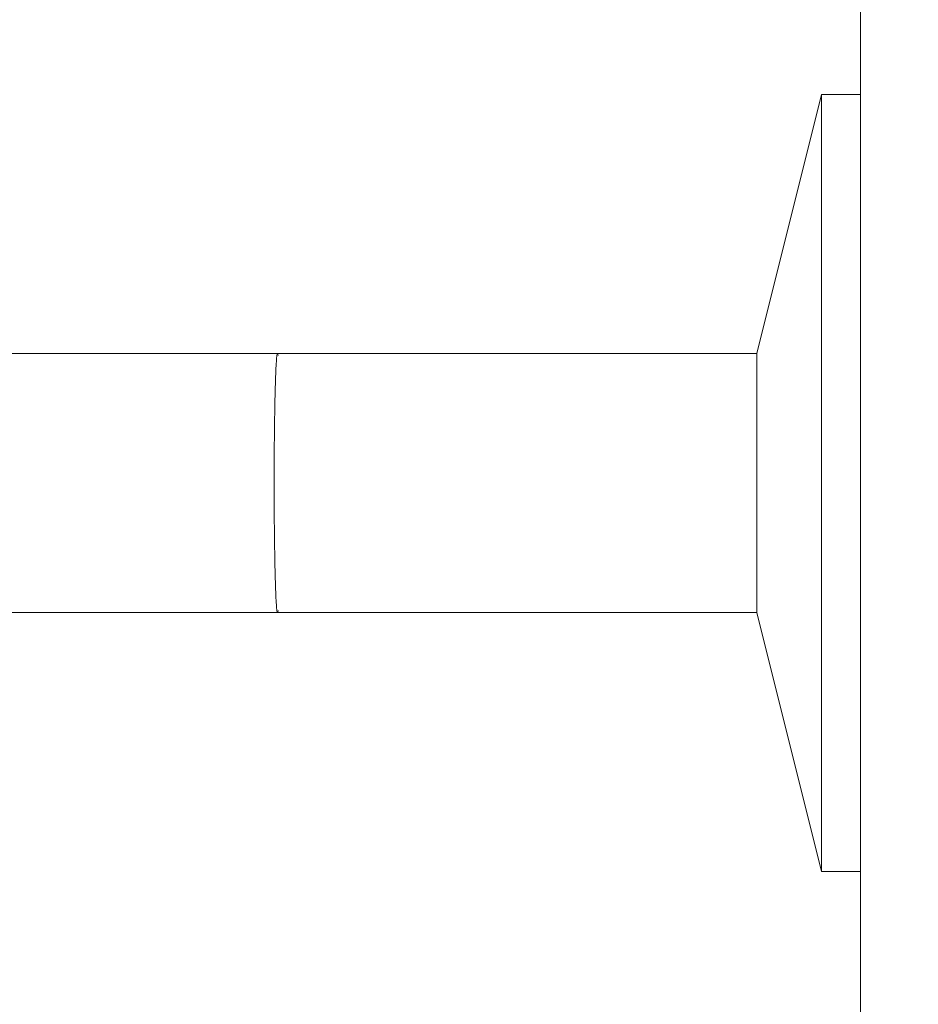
# Model space of a CAD drawing. Header units: metres. Extents: x -10.1 to 50.7, y -18 to 8.5.
# Tile 24 of 109: x -0.7922 to -0.7228, y -17.4581 to -17.3821. Entities that reach past the tile are written whole.
import ezdxf

# ---------------------------------------------------------------- set-up
doc = ezdxf.new("R2010")
doc.units = ezdxf.units.M
for name, color, linetype, lineweight in [('A-ANNO-DIMS', 4, 'Continuous', 18), ('A-ANNO-DIMS-25', 211, 'Continuous', 9), ('A-FLOR-PATT', 8, 'Continuous', 18), ('A-GLAZ', 151, 'Continuous', 18), ('P-SANR-FIXT', 6, 'Continuous', 18)]:
    doc.layers.add(name, color=color, linetype=linetype, lineweight=lineweight)
doc.styles.add('Century Gothic_2', font='GOTHIC.TTF', dxfattribs={"height": 0.0718555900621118})
doc.dimstyles.new('_Cotas_detalhamento_3_mm_1', dxfattribs={"dimscale": 0.3048, "dimtxt": 0.075, "dimasz": 0.1230314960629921, "dimexe": 0.08202099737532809, "dimexo": 0.2460629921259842, "dimgap": 0.1230314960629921, "dimtad": 1, "dimdec": 0, "dimlfac": 100, "dimzin": 0, "dimdsep": 46, "dimtxsty": 'Century Gothic_2', "dimblk1": 'OBLIQUE', "dimblk2": 'OBLIQUE', "dimsah": 1, "dimcen": 0.09, "dimdle": 0.4101049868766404, "dimazin": 0, "dimtfac": 1, "dimtdec": 4, "dimtix": 1, "dimtmove": 0, "dimatfit": 3, "dimfxl": 1, "dimtvp": 1, "dimtolj": 1, "dimtzin": 0, "dimarcsym": 2})

# ---------------------------------------------------------------- blocks, each defined once
blk = doc.blocks.new('Casement w Mullions-Number_0002 - Janela 100 x 400 _cm_-1469881-PAGINAÇÃO DE PISO E LAYOUT DO VEST_ FEMININO')
at = {"layer": 'A-GLAZ'}
blk.add_line((-2.055949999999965, -0.075), (2.05594999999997, -0.075), dxfattribs=at)
blk = doc.blocks.new('ADA Shower Head with adjustable bar 2 - ADA Shower Head with adjustable bar 2-V12-PAGINAÇÃO DE PISO E LAYOUT DO VEST_ FEMININO')
at = {"layer": 'P-SANR-FIXT', "color": 7}
for p, q in [((0.03000000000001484, 0.08486608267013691), (0.03000000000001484, 0.0818526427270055)), ((0.09000000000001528, 0.0818526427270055), (0.09000000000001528, 0.08486608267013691)), ((0.03000000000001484, 0.0818526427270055), (0.05000000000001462, 0.07686608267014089)), ((0.06, 0.08185264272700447), (0.02999999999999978, 0.08185264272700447)), ((0.09000000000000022, 0.08185264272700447), (0.06000000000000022, 0.08185264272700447)), ((0.07000000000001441, 0.07686608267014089), (0.09000000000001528, 0.0818526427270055)), ((0.05000000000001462, 0.07686608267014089), (0.05000000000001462, 0.03986612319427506)), ((0.04999999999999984, 0.07686608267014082), (0.05999999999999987, 0.07686608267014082)), ((0.06, 0.07686608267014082), (0.07000000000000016, 0.07686608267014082)), ((0.07000000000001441, 0.03986611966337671), (0.07000000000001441, 0.07686608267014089))]:
    blk.add_line(p, q, dxfattribs=at)
at = {"layer": 'P-SANR-FIXT', "color": 7, "flags": 128}
for points in [[(0.05000000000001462, 0.03986596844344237), (0.05000000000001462, 0.03807698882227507), (0.05000000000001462, 0.03629484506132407), (0.05000000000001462, 0.03452238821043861), (0.05000000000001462, 0.03276245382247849), (0.05000000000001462, 0.03101785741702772), (0.05000000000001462, 0.02929138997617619), (0.05000000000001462, 0.02758581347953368), (0.05000000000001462, 0.02590385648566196), (0.05000000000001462, 0.0242482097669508), (0.05000000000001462, 0.02262152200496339), (0.05000000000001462, 0.02102639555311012), (0.05000000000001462, 0.01946538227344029), (0.05000000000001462, 0.01794097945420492), (0.05000000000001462, 0.01645562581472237), (0.05000000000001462, 0.01501169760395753), (0.05000000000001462, 0.01361150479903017), (0.05000000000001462, 0.01225728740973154), (0.05000000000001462, 0.01095121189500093), (0.05000000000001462, 0.009695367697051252), (0.05000000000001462, 0.008491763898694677), (0.05000000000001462, 0.007342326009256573), (0.05000000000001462, 0.006609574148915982)], [(0.07000000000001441, 0.006609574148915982), (0.07000000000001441, 0.007722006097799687), (0.07000000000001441, 0.00888983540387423), (0.07000000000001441, 0.01011119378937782), (0.07000000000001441, 0.01138412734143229), (0.07000000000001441, 0.0127065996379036), (0.07000000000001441, 0.01407649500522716), (0.07000000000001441, 0.01549162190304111), (0.07000000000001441, 0.01694971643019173), (0.07000000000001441, 0.01844844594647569), (0.07000000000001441, 0.0199854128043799), (0.07000000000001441, 0.02155815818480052), (0.07000000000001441, 0.02316416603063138), (0.07000000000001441, 0.02480086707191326), (0.07000000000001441, 0.02646564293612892), (0.07000000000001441, 0.02815583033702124), (0.07000000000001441, 0.02986872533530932), (0.07000000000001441, 0.03160158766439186), (0.07000000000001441, 0.03335164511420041), (0.07000000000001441, 0.03511609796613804), (0.07000000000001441, 0.03689212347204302), (0.07000000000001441, 0.0386768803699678), (0.07000000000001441, 0.03986597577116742)]]:
    blk.add_lwpolyline(points, dxfattribs=at)
at = {"layer": 'P-SANR-FIXT', "color": 7}
for points in [[(0.05015229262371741, 0.03991473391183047), (0.04994995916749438, 0.03988232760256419), (0.04995052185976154, 0.03981681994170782), (0.05115971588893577, 0.03972818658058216), (0.05344251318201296, 0.03965792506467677), (0.05650946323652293, 0.03961308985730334), (0.05883637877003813, 0.03960315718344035), (0.05999999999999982, 0.03960292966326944)], [(0.05999999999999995, 0.03960292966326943), (0.06116337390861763, 0.03960314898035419), (0.06349025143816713, 0.03961306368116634), (0.06656331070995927, 0.03965806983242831), (0.06883861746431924, 0.03972809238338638), (0.0700515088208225, 0.03981710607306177), (0.07005046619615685, 0.03988234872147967), (0.06984781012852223, 0.03991471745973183)]]:
    blk.add_open_spline(points, degree=3, dxfattribs=at)
blk = doc.blocks.new('DIMBLOCK10-PAGINAÇÃO DE PISO E LAYOUT DO VEST_ FEMININO')
at = {"layer": 'A-ANNO-DIMS-25', "lineweight": 18}
for p, q in [((-0.3183996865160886, -16.59336980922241), (-0.3371496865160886, -16.5746198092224)), ((-0.3183996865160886, -16.59336980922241), (-0.2996496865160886, -16.61211980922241)), ((-0.3183996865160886, -17.56216980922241), (-0.3371496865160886, -17.54341980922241)), ((-0.3183996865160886, -17.56216980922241), (-0.2996496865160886, -17.5809198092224))]:
    blk.add_line(p, q, dxfattribs=at)
at = {"layer": 'A-ANNO-DIMS-25'}
for p, q in [((-0.5772739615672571, -16.59336980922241), (-0.2933996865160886, -16.59336980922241)), ((-0.3183996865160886, -16.5933698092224), (-0.5772739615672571, -16.5933698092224)), ((-0.3183996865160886, -17.6871698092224), (-0.3183996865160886, -16.59336980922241)), ((-0.6522739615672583, -17.56216980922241), (-0.2933996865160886, -17.56216980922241)), ((-0.3183996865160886, -17.5621698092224), (-0.6522739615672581, -17.5621698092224))]:
    blk.add_line(p, q, dxfattribs=at)
at = {"layer": 'A-ANNO-DIMS-25', "color": 0, "insert": (-0.4479933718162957, -17.13372219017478), "char_height": 0.0718555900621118, "width": 0.1342857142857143, "attachment_point": 1, "rotation": 90, "line_spacing_factor": 0.9841166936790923, "style": 'Century Gothic_2'}
blk.add_mtext('97', dxfattribs=at)
blk = doc.blocks.new('_Oblique')
at = {"color": 0, "linetype": 'ByBlock', "lineweight": -2}
blk.add_line((-0.5, -0.5), (0.5, 0.5), dxfattribs=at)

msp = doc.modelspace()

# ---------------------------------------------------------------- hatches: boundary and pattern name
at = {"layer": 'A-FLOR-PATT'}
h = msp.add_hatch(dxfattribs=at)
h.set_pattern_fill('FP_2', color=256, style=0, pattern_type=2)
h.set_pattern_definition([(0, (-7.217000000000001, -19.465), (0, 0.6), []), (90, (-7.217000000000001, -19.465), (-0.6, 3.673940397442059e-17), [])])
h.paths.add_polyline_path([(-5.777273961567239, -17.56216980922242), (-4.487273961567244, -17.56216980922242), (-4.487273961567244, -17.43466980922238), (-4.467273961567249, -17.43466980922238), (-4.467273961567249, -17.56216980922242), (-3.663859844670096, -17.56216980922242), (-3.663859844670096, -15.13216980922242), (-2.823859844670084, -15.13216980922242), (-2.823859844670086, -17.56216980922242), (-2.037273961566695, -17.56216980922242), (-2.037273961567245, -17.50216980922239), (-2.017273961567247, -17.50216980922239), (-2.017273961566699, -17.56216980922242), (-0.7272739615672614, -17.56216980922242), (-0.7272739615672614, -17.44787680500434), (-0.7302874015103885, -17.44787680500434), (-0.7352739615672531, -17.42787680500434), (-0.8368639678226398, -17.42773503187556), (-0.8504049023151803, -17.42774037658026), (-0.8519563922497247, -17.42753606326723), (-0.8551832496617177, -17.42591097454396), (-0.8564380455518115, -17.4249478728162), (-0.8584105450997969, -17.42195010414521), (-0.859025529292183, -17.42046499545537), (-0.8592364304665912, -17.41689100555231), (-0.8588794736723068, -17.41493590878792), (-0.8573508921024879, -17.41198653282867), (-0.855319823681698, -17.40954120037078), (-0.834226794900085, -17.38611501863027), (-0.8957144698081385, -17.38611501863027), (-0.8960441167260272, -17.38709925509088), (-0.8975007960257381, -17.3906104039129), (-0.9026670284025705, -17.39897812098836), (-0.9058010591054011, -17.40234739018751), (-0.9103471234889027, -17.40634997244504), (-0.9165473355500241, -17.41002315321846), (-0.9183927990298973, -17.41093872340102), (-0.9234054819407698, -17.4126383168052), (-0.9288073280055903, -17.41368896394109), (-0.9336640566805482, -17.4140137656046), (-0.9410465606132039, -17.41313218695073), (-0.9460517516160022, -17.41246110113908), (-0.9558854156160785, -17.40819859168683), (-0.9637393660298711, -17.40206101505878), (-0.9700096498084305, -17.39373887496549), (-0.9740112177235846, -17.38358414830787), (-0.9752957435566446, -17.3736474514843), (-0.9739320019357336, -17.36319988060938), (-0.9699405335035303, -17.35346429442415), (-0.9629402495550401, -17.34460940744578), (-0.9551911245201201, -17.33868919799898), (-0.9460517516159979, -17.33483380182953), (-0.9336640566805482, -17.333281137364), (-0.9263848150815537, -17.33406099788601), (-0.9217561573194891, -17.3352031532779), (-0.9178623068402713, -17.33656319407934), (-0.9112116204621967, -17.34039861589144), (-0.9087420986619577, -17.34212774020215), (-0.9027673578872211, -17.34820876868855), (-0.901932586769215, -17.349112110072), (-0.8966267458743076, -17.35855620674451), (-0.8958248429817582, -17.36111501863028), (-0.8150592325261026, -17.36138249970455), (-0.8118877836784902, -17.36130503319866), (-0.7610847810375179, -17.30453713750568), (-0.8940239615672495, -17.30453713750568), (-0.9185201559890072, -17.30131215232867), (-0.9413469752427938, -17.29185697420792), (-0.9609488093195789, -17.27681595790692), (-0.9759898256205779, -17.25721412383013), (-0.9854450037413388, -17.23438730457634), (-0.9886699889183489, -17.20795287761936), (-0.9886699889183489, -17.17462734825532), (-1.065473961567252, -17.1834593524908), (-1.090873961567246, -17.21372989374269), (-1.116273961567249, -17.22812569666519), (-1.141673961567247, -17.23493160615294), (-1.16717061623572, -17.2394273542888), (-1.192473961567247, -17.24164111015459), (-1.243080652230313, -17.237213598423), (-1.294073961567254, -17.22354998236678), (-1.344873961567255, -17.20506029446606), (-1.395673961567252, -17.18137186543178), (-1.446473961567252, -17.14613111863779), (-1.47187396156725, -17.12073111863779), (-1.484573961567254, -17.09873407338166), (-1.497273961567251, -17.06384111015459), (-1.497273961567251, -17.03844111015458), (-1.484573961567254, -17.00354814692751), (-1.471873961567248, -16.98155110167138), (-1.446473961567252, -16.95615110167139), (-1.395673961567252, -16.92091035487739), (-1.344873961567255, -16.89722192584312), (-1.294073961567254, -16.87873223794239), (-1.243080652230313, -16.86506862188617), (-1.192473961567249, -16.86064111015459), (-1.16717061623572, -16.86285486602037), (-1.141673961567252, -16.86735061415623), (-1.116273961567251, -16.87415652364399), (-1.09087396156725, -16.88855232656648), (-1.065473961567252, -16.91882286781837), (-0.9886699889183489, -16.92765487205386), (-0.9886699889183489, -16.89239111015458), (-0.9854450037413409, -16.86789491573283), (-0.9759898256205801, -16.84506809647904), (-0.9609488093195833, -16.82546626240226), (-0.9413469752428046, -16.81042524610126), (-0.9185201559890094, -16.8009700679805), (-0.8940239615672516, -16.79774508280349), (-0.7272739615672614, -16.79774508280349), (-0.7272739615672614, -16.60336980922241), (-1.4843597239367, -16.60336980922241), (-1.493460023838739, -16.7078981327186), (-1.495520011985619, -16.71205521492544), (-1.498316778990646, -16.71486437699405), (-1.49935848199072, -16.71543090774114), (-1.504240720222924, -16.71683358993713), (-1.773635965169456, -16.71698158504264), (-1.778173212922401, -16.71566242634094), (-1.779980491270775, -16.71451345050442), (-1.781993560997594, -16.71216137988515), (-1.782580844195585, -16.71123482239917), (-1.784096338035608, -16.70761500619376), (-1.793542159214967, -16.60336980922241), (-2.017273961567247, -16.60336980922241), (-2.017273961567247, -16.90216980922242), (-2.037273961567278, -16.90216980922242), (-2.037273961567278, -16.48466980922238), (-2.017273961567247, -16.48466980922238), (-2.017273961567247, -16.58336980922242), (-0.7272739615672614, -16.58336980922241), (-0.7272739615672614, -16.46292680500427), (-0.7302874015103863, -16.46292680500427), (-0.7352739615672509, -16.44292680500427), (-0.8368639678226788, -16.44278503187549), (-0.8504049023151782, -16.44279037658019), (-0.8519563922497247, -16.44258606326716), (-0.8551832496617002, -16.4409609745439), (-0.8564380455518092, -16.43999787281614), (-0.8584105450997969, -16.43700010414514), (-0.8590255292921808, -16.4355149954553), (-0.8592364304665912, -16.43194100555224), (-0.8588794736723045, -16.42998590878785), (-0.8573508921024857, -16.4270365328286), (-0.8553198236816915, -16.42459120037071), (-0.834226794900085, -16.40116501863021), (-0.8957144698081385, -16.40116501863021), (-0.896044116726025, -16.40214925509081), (-0.8975007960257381, -16.40566040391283), (-0.9026670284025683, -16.41402812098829), (-0.9058010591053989, -16.41739739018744), (-0.9103471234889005, -16.42139997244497), (-0.9153952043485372, -16.42446860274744), (-0.9183927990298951, -16.42598872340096), (-0.9234054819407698, -16.42768831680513), (-0.9288073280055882, -16.42873896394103), (-0.933664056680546, -16.42906376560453), (-0.9410465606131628, -16.42818218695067), (-0.947050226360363, -16.42708989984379), (-0.9558854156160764, -16.42324859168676), (-0.9637393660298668, -16.41711101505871), (-0.9701554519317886, -16.40843039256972), (-0.973951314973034, -16.39909753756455), (-0.9752957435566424, -16.38869745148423), (-0.9739320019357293, -16.37824988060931), (-0.969940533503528, -16.36851429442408), (-0.9629402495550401, -16.35965940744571), (-0.9551911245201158, -16.35373919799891), (-0.9460517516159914, -16.34988380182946), (-0.933664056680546, -16.34833113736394), (-0.9263848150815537, -16.34911099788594), (-0.9217561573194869, -16.35025315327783), (-0.917862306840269, -16.35161319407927), (-0.9112116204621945, -16.35544861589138), (-0.9087420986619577, -16.35717774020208), (-0.902767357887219, -16.36325876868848), (-0.9014740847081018, -16.36493126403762), (-0.8966267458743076, -16.37360620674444), (-0.8958248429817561, -16.37616501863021), (-0.8150592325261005, -16.37643249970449), (-0.811887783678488, -16.37635503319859), (-0.7610847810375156, -16.31958713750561), (-0.8940239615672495, -16.31958713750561), (-0.9185201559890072, -16.3163621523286), (-0.9413469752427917, -16.30690697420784), (-0.9609488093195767, -16.29186595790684), (-0.9759898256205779, -16.27226412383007), (-0.9854450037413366, -16.24943730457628), (-0.9886699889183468, -16.22300287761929), (-0.9886699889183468, -16.18967734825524), (-1.065473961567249, -16.19850935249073), (-1.090873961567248, -16.22877989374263), (-1.116273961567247, -16.24317569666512), (-1.141673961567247, -16.24998160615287), (-1.167170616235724, -16.25447735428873), (-1.192473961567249, -16.25669111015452), (-1.243080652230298, -16.25226359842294), (-1.294073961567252, -16.23859998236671), (-1.344873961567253, -16.22011029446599), (-1.39567396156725, -16.19642186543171), (-1.446473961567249, -16.16118111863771), (-1.471873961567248, -16.13578111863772), (-1.484573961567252, -16.11378407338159), (-1.497273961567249, -16.07889111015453), (-1.497273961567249, -16.05349111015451), (-1.484573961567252, -16.01859814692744), (-1.47187396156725, -15.99660110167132), (-1.446473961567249, -15.97120110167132), (-1.39567396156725, -15.93596035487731), (-1.344873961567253, -15.91227192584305), (-1.294073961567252, -15.89378223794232), (-1.243080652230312, -15.8801186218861), (-1.192473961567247, -15.87569111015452), (-1.167170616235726, -15.8779048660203), (-1.141673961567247, -15.88240061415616), (-1.116273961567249, -15.88920652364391), (-1.09087396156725, -15.90360232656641), (-1.065473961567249, -15.9338728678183), (-0.9886699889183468, -15.94270487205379), (-0.9886699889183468, -15.90744111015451), (-0.9854450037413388, -15.88294491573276), (-0.9759898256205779, -15.86011809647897), (-0.960948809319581, -15.84051626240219), (-0.9413469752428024, -15.82547524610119), (-0.9185201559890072, -15.81602006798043), (-0.8940239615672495, -15.81279508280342), (-0.7272739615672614, -15.81279508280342), (-0.7272739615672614, -15.61841980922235), (-1.484359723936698, -15.61841980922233), (-1.49340980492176, -15.72283865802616), (-1.495520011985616, -15.72710521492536), (-1.498482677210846, -15.73003185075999), (-1.498948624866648, -15.7303617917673), (-1.504240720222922, -15.73188358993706), (-1.773635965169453, -15.73203158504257), (-1.778173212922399, -15.73071242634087), (-1.779980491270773, -15.72956345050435), (-1.781993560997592, -15.72721137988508), (-1.782580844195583, -15.72628482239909), (-1.784096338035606, -15.72266500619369), (-1.793542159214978, -15.61841980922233), (-2.017273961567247, -15.61841980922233), (-2.017273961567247, -15.88466980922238), (-2.037273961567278, -15.88466980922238), (-2.037273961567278, -15.49716980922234), (-2.017273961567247, -15.49716980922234), (-2.017273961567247, -15.59841980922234), (-0.7272739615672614, -15.59841980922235), (-0.7272739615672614, -15.48292680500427), (-0.7302874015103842, -15.48292680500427), (-0.7352739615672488, -15.46292680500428), (-0.8368639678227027, -15.46278503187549), (-0.8504049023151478, -15.46279037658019), (-0.8519563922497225, -15.46258606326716), (-0.8551832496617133, -15.46096097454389), (-0.8564380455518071, -15.45999787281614), (-0.8584105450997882, -15.45700010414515), (-0.8590255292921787, -15.45551499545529), (-0.859236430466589, -15.45194100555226), (-0.8588794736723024, -15.44998590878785), (-0.8573508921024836, -15.4470365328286), (-0.8553198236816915, -15.44459120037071), (-0.8342267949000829, -15.42116501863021), (-0.8957144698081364, -15.42116501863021), (-0.8960441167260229, -15.42214925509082), (-0.897500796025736, -15.42566040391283), (-0.9026670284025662, -15.43402812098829), (-0.9081536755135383, -15.43964517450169), (-0.9101519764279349, -15.44127416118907), (-0.9153952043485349, -15.44446860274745), (-0.9183927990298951, -15.44598872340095), (-0.923405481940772, -15.44768831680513), (-0.928807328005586, -15.44873896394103), (-0.9336640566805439, -15.44906376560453), (-0.9410465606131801, -15.44818218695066), (-0.9470502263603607, -15.44708989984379), (-0.9558854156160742, -15.44324859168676), (-0.9637393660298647, -15.43711101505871), (-0.9701554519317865, -15.42843039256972), (-0.973951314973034, -15.41909753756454), (-0.9752957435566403, -15.40869745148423), (-0.9736669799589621, -15.39759827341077), (-0.9699405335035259, -15.38851429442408), (-0.9629402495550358, -15.37965940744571), (-0.9551911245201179, -15.37373919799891), (-0.9460517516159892, -15.36988380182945), (-0.9336640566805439, -15.36833113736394), (-0.9263848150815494, -15.36911099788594), (-0.9217561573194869, -15.37025315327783), (-0.9178623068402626, -15.37161319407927), (-0.9112116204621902, -15.37544861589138), (-0.9087420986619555, -15.37717774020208), (-0.9027673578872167, -15.38325876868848), (-0.9014740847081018, -15.38493126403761), (-0.8966267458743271, -15.3936062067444), (-0.8958248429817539, -15.39616501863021), (-0.8150592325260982, -15.39643249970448), (-0.8118877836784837, -15.39635503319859), (-0.7610847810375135, -15.33958713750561), (-0.8940239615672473, -15.33958713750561), (-0.9185201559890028, -15.3363621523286), (-0.9413469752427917, -15.32690697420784), (-0.9609488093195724, -15.31186595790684), (-0.9759898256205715, -15.29226412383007), (-0.9854450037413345, -15.26943730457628), (-0.9886699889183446, -15.24300287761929), (-0.9886699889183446, -15.20967734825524), (-1.065473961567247, -15.21850935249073), (-1.090873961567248, -15.24877989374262), (-1.116273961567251, -15.26317569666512), (-1.141673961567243, -15.26998160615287), (-1.167170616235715, -15.27447735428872), (-1.192473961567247, -15.27669111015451), (-1.243080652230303, -15.27226359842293), (-1.294073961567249, -15.25859998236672), (-1.344873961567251, -15.24011029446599), (-1.395673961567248, -15.21642186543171), (-1.446473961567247, -15.18118111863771), (-1.471873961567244, -15.15578111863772), (-1.48457396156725, -15.13378407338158), (-1.497273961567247, -15.09889111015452), (-1.497273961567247, -15.07349111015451), (-1.48457396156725, -15.03859814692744), (-1.471873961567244, -15.01660110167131), (-1.446473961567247, -14.99120110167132), (-1.395673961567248, -14.95596035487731), (-1.344873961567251, -14.93227192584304), (-1.294073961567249, -14.91378223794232), (-1.243080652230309, -14.90011862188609), (-1.192473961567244, -14.89569111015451), (-1.167170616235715, -14.8979048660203), (-1.141673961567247, -14.90240061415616), (-1.116273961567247, -14.90920652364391), (-1.090873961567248, -14.9236023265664), (-1.065473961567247, -14.9538728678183), (-0.9886699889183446, -14.96270487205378), (-0.9886699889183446, -14.92744111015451), (-0.9854450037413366, -14.90294491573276), (-0.9759898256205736, -14.88011809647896), (-0.960948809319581, -14.86051626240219), (-0.941346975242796, -14.84547524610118), (-0.9185201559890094, -14.83602006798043), (-0.8940239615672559, -14.83279508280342), (-0.7272739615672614, -14.83279508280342), (-0.7272739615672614, -14.63841980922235), (-1.484359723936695, -14.63841980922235), (-1.493460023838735, -14.74294813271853), (-1.495530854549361, -14.74711750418), (-1.498482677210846, -14.75003185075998), (-1.498948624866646, -14.7503617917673), (-1.50424072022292, -14.75188358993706), (-1.773635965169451, -14.75203158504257), (-1.777578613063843, -14.75109044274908), (-1.77998049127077, -14.74956345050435), (-1.78205370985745, -14.74711750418), (-1.78258084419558, -14.7462848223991), (-1.784096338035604, -14.74266500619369), (-1.793542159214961, -14.63841980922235), (-2.017273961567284, -14.63841980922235), (-2.017273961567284, -14.89716980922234), (-2.037273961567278, -14.89716980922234), (-2.037273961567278, -14.51841980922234), (-2.017273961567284, -14.51841980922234), (-2.017273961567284, -14.61841980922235), (-0.7272739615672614, -14.61841980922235), (-0.7272739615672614, -14.51917680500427), (-0.7302874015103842, -14.51917680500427), (-0.7352739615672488, -14.49917680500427), (-0.8368639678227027, -14.4990350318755), (-0.8504049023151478, -14.4990403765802), (-0.8519563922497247, -14.49883606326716), (-0.8551832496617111, -14.49721097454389), (-0.8564380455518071, -14.49624787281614), (-0.8584105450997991, -14.49325010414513), (-0.8590255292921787, -14.49176499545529), (-0.8592364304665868, -14.48819100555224), (-0.8588794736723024, -14.48623590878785), (-0.8573508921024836, -14.4832865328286), (-0.8553198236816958, -14.48084120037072), (-0.8342267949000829, -14.45741501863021), (-0.8957144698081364, -14.45741501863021), (-0.8960441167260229, -14.45839925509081), (-0.8978619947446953, -14.46253216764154), (-0.9026670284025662, -14.47027812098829), (-0.9058010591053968, -14.47364739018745), (-0.9103471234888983, -14.47764997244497), (-0.9153952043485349, -14.48071860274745), (-0.9183927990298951, -14.48223872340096), (-0.9234054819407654, -14.48393831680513), (-0.928807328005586, -14.48498896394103), (-0.9336640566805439, -14.48531376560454), (-0.9410465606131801, -14.48443218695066), (-0.9460517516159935, -14.48376110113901), (-0.9558854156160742, -14.47949859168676), (-0.9637393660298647, -14.47336101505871), (-0.9700096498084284, -14.46503887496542), (-0.9740112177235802, -14.4548841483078), (-0.9752957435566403, -14.44494745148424), (-0.973932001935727, -14.43449988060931), (-0.9699405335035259, -14.42476429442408), (-0.962940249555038, -14.41590940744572), (-0.9551911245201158, -14.40998919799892), (-0.9460517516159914, -14.40613380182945), (-0.9336640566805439, -14.40458113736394), (-0.9263848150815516, -14.40536099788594), (-0.9217561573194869, -14.40650315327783), (-0.9178623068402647, -14.40786319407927), (-0.9112116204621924, -14.41169861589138), (-0.9087420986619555, -14.41342774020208), (-0.902767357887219, -14.41950876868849), (-0.9014740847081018, -14.42118126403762), (-0.8966267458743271, -14.4298562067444), (-0.8958248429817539, -14.43241501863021), (-0.8150592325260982, -14.43268249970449), (-0.811887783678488, -14.43260503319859), (-0.7580067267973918, -14.37298009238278), (-0.7540010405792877, -14.37043434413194), (-0.7489137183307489, -14.37043434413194), (-0.7435598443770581, -14.37377187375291), (-0.7413103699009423, -14.37881907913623), (-0.7413103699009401, -14.38148477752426), (-0.7417428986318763, -14.38335517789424), (-0.7444104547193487, -14.38755339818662), (-0.7975330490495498, -14.44666723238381), (-0.7979779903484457, -14.44919048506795), (-0.8008014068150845, -14.45349818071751), (-0.8042368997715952, -14.45601818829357), (-0.8071444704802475, -14.45722658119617), (-0.826996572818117, -14.47927457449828), (-0.7834088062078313, -14.47921264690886), (-0.763334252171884, -14.47929186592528), (-0.7352739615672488, -14.47917680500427), (-0.7302874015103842, -14.45917680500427), (-0.7272739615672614, -14.45917680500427), (-0.7272739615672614, -13.65466980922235), (-1.504359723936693, -13.65466980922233), (-1.513402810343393, -13.75907341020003), (-1.515520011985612, -13.76335521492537), (-1.518316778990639, -13.76616437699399), (-1.519358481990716, -13.76673090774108), (-1.52424072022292, -13.76813358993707), (-1.793635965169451, -13.76828158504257), (-1.798274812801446, -13.76689783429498), (-1.799980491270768, -13.76581345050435), (-1.80199356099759, -13.76346137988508), (-1.802580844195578, -13.7625348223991), (-1.80409600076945, -13.75891882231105), (-1.813542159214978, -13.65466980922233), (-2.017273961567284, -13.65466980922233), (-2.017273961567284, -13.91841980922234), (-2.037273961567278, -13.91841980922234), (-2.037273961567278, -13.53466980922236), (-2.017273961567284, -13.53466980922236), (-2.017273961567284, -13.63466980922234), (-0.7272739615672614, -13.63466980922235), (-0.7272739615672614, -13.51542680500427), (-0.7302874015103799, -13.51542680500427), (-0.7352739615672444, -13.49542680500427), (-0.8368639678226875, -13.4952850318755), (-0.8504049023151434, -13.49529037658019), (-0.8519563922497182, -13.49508606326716), (-0.8551832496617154, -13.49346097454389), (-0.8564380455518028, -13.49249787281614), (-0.8584105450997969, -13.48950010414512), (-0.8590255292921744, -13.4880149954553), (-0.8592364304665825, -13.48444100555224), (-0.8588794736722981, -13.48248590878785), (-0.8573508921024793, -13.4795365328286), (-0.8553198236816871, -13.47709120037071), (-0.8342267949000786, -13.45366501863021), (-0.8957144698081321, -13.45366501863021), (-0.8960441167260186, -13.45464925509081), (-0.8975007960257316, -13.45816040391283), (-0.9026670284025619, -13.46652812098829), (-0.9058010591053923, -13.46989739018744), (-0.910347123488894, -13.47389997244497), (-0.9153952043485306, -13.47696860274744), (-0.9183927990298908, -13.47848872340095), (-0.9234054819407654, -13.48018831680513), (-0.9288073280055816, -13.48123896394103), (-0.9336640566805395, -13.48156376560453), (-0.9410465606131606, -13.48068218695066), (-0.9470502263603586, -13.47958989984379), (-0.9558854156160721, -13.47574859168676), (-0.9637393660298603, -13.46961101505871), (-0.9701554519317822, -13.46093039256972), (-0.9739513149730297, -13.45159753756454), (-0.9752957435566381, -13.44119745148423), (-0.9739320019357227, -13.43074988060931), (-0.9699405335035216, -13.42101429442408), (-0.9629402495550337, -13.41215940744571), (-0.9551911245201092, -13.40623919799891), (-0.9460517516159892, -13.40238380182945), (-0.9336640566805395, -13.40083113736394), (-0.926384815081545, -13.40161099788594), (-0.9217561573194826, -13.40275315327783), (-0.917862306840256, -13.40411319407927), (-0.9112116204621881, -13.40794861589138), (-0.9087420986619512, -13.40967774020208), (-0.9027673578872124, -13.41575876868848), (-0.9014740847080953, -13.41743126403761), (-0.8966267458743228, -13.4261062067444), (-0.8958248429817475, -13.42866501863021), (-0.8150592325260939, -13.42893249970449), (-0.8118877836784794, -13.42885503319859), (-0.7580067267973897, -13.36923009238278), (-0.756382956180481, -13.36792680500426), (-0.9235199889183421, -13.36792680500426), (-0.948016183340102, -13.36470181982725), (-0.9708430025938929, -13.35524664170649), (-0.9904448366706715, -13.3402056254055), (-1.005485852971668, -13.32060379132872), (-1.014941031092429, -13.29777697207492), (-1.018166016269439, -13.27134254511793), (-1.018166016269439, -13.2380170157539), (-1.094969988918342, -13.24684901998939), (-1.120369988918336, -13.27711956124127), (-1.145769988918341, -13.29151536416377), (-1.17116998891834, -13.29832127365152), (-1.196666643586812, -13.30281702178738), (-1.221969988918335, -13.30503077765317), (-1.2725766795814, -13.30060326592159), (-1.323569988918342, -13.28693964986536), (-1.374369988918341, -13.26844996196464), (-1.425169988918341, -13.24476153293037), (-1.475969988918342, -13.20952078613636), (-1.501369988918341, -13.18412078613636), (-1.514271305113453, -13.16157062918), (-1.526769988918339, -13.12723077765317), (-1.526769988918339, -13.10183077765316), (-1.514069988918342, -13.06693781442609), (-1.501369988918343, -13.04494076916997), (-1.475969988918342, -13.01954076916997), (-1.425169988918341, -12.98430002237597), (-1.374369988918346, -12.96061159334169), (-1.323569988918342, -12.94212190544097), (-1.272576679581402, -12.92845828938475), (-1.221969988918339, -12.92403077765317), (-1.196666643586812, -12.92624453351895), (-1.171169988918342, -12.93074028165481), (-1.145769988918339, -12.93754619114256), (-1.120369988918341, -12.95194199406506), (-1.094969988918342, -12.98221253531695), (-1.018166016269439, -12.99104453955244), (-1.018166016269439, -12.95578077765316), (-1.014941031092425, -12.93128458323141), (-1.005485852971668, -12.90845776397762), (-0.9904448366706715, -12.88885592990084), (-0.9708430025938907, -12.87381491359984), (-0.9480161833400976, -12.86435973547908), (-0.9235199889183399, -12.86113475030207), (-0.7272739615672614, -12.86113475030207), (-0.7272739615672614, -12.66458713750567), (-2.017273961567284, -12.66458713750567), (-2.017273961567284, -12.93466980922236), (-2.037273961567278, -12.93466980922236), (-2.037273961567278, -12.66458713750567), (-3.299691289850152, -12.66458713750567), (-3.299691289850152, -12.96744342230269), (-3.303098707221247, -12.99332532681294), (-3.313088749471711, -13.01744342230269), (-3.3289806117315, -13.03815410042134), (-3.34969128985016, -13.05404596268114), (-3.3738093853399, -13.0640360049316), (-3.399691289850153, -13.06744342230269), (-4.619691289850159, -13.06744342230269), (-4.619691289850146, -13.26458713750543), (-7.217273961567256, -13.26458713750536), (-7.217273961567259, -15.26458713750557), (-5.927273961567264, -15.26458713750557), (-5.927273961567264, -14.16458713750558), (-5.777273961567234, -14.16458713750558), (-5.777273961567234, -14.2155635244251), (-4.567273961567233, -14.2155635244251), (-4.541392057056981, -14.21897094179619), (-4.517273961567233, -14.22896098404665), (-4.496563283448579, -14.24485284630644), (-4.480671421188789, -14.2655635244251), (-4.470681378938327, -14.28968161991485), (-4.467273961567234, -14.3155635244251), (-4.467273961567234, -14.85841980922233), (-4.487273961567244, -14.85841980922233), (-4.487273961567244, -14.63841980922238), (-5.777273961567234, -14.63841980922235), (-5.777273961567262, -15.04092439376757), (-5.770923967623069, -15.04092439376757), (-5.770923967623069, -15.04568689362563), (-5.766161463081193, -15.04568689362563), (-5.766161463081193, -15.04727439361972), (-5.762986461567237, -15.04727439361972), (-5.762986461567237, -15.08537439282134), (-5.718536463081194, -15.08537439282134), (-5.718536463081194, -15.10759939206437), (-5.633737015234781, -15.10750068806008), (-5.628171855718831, -15.10601189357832), (-5.626214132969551, -15.10601189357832), (-5.623978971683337, -15.10337623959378), (-5.602107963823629, -15.08962808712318), (-5.588645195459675, -15.08537439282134), (-5.575182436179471, -15.08962808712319), (-5.565327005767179, -15.10124939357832), (-5.561719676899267, -15.11712439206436), (-5.565327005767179, -15.13299939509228), (-5.575182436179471, -15.14462069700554), (-5.588645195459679, -15.1488743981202), (-5.602107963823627, -15.14462069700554), (-5.623978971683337, -15.13087254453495), (-5.626214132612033, -15.12823689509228), (-5.629025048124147, -15.12823689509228), (-5.634073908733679, -15.12664939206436), (-5.718536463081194, -15.12664939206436), (-5.718536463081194, -15.1488743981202), (-5.762986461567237, -15.1488743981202), (-5.762986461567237, -15.1869743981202), (-5.766161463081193, -15.1869743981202), (-5.766161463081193, -15.18856189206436), (-5.770923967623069, -15.18856189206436), (-5.770923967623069, -15.19332439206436), (-5.777273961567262, -15.19332439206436), (-5.777273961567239, -15.59841980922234), (-4.487273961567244, -15.59841980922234), (-4.487273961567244, -15.45841980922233), (-4.467273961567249, -15.45841980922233), (-4.467273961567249, -15.88336980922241), (-4.487273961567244, -15.88336980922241), (-4.487273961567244, -15.61841980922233), (-5.777273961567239, -15.61841980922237), (-5.777273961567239, -16.02351522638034), (-5.770923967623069, -16.02351522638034), (-5.770923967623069, -16.02827772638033), (-5.766161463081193, -16.02827772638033), (-5.766161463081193, -16.0298652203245), (-5.762986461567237, -16.0298652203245), (-5.762986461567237, -16.0679652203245), (-5.718536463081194, -16.0679652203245), (-5.718536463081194, -16.09019022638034), (-5.633737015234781, -16.0900915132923), (-5.628171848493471, -16.08860272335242), (-5.626214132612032, -16.08860272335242), (-5.623978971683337, -16.08596707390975), (-5.602107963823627, -16.07221892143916), (-5.588645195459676, -16.0679652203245), (-5.575182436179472, -16.07221892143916), (-5.565327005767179, -16.08384022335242), (-5.561719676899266, -16.09971522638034), (-5.565327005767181, -16.11559022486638), (-5.575182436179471, -16.12721153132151), (-5.588645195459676, -16.13146522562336), (-5.602107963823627, -16.12721153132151), (-5.623978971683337, -16.11346337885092), (-5.626214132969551, -16.11082772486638), (-5.629025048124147, -16.11082772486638), (-5.634607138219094, -16.10924022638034), (-5.718536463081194, -16.10924022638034), (-5.718536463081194, -16.13146522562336), (-5.762986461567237, -16.13146522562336), (-5.762986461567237, -16.16956522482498), (-5.766161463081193, -16.16956522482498), (-5.766161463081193, -16.17115272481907), (-5.770923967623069, -16.17115272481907), (-5.770923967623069, -16.17591522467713), (-5.777273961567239, -16.17591522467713), (-5.777111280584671, -16.58336980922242), (-4.487273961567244, -16.58336980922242), (-4.487273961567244, -16.48336980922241), (-4.467273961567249, -16.48336980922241), (-4.467273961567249, -16.83466980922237), (-4.487273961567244, -16.83466980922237), (-4.487273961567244, -16.60336980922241), (-5.777273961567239, -16.60336980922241), (-5.777273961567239, -17.00353255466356), (-5.770923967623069, -17.00353255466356), (-5.770923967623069, -17.00829505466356), (-5.766161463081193, -17.00829505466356), (-5.766161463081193, -17.00988254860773), (-5.762986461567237, -17.00988254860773), (-5.762986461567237, -17.04798254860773), (-5.718536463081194, -17.04798254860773), (-5.718536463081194, -17.07020755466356), (-5.633737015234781, -17.07010884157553), (-5.628263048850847, -17.06862005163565), (-5.626214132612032, -17.06862005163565), (-5.623978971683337, -17.06598440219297), (-5.602107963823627, -17.05223624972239), (-5.588645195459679, -17.04798254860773), (-5.575182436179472, -17.05223624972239), (-5.565191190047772, -17.06445524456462), (-5.561719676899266, -17.07973255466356), (-5.565327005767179, -17.09560755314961), (-5.575182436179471, -17.10722885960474), (-5.588645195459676, -17.11148255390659), (-5.602107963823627, -17.10722885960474), (-5.623978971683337, -17.09348070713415), (-5.626214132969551, -17.09084505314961), (-5.629025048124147, -17.09084505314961), (-5.634073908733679, -17.08925755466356), (-5.718536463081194, -17.08925755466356), (-5.718536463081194, -17.11148255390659), (-5.762986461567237, -17.11148255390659), (-5.762986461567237, -17.14958255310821), (-5.766161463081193, -17.14958255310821), (-5.766161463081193, -17.15117005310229), (-5.770923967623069, -17.15117005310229), (-5.770923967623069, -17.15593255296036), (-5.777273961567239, -17.15593255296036), (-5.777273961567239, -17.38969562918)], flags=0)
h.paths.add_polyline_path([(-0.7723216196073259, -17.40802871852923), (-0.7352739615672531, -17.40787680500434), (-0.7302874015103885, -17.38787680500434), (-0.7272739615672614, -17.38787680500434), (-0.7272739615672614, -17.30453713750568), (-0.7426393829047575, -17.30453713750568), (-0.7413103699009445, -17.30751907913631), (-0.7413103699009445, -17.31018477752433), (-0.7417428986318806, -17.3120551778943), (-0.7444104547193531, -17.31625339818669), (-0.7975330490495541, -17.37536723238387), (-0.7979779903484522, -17.37789048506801), (-0.8008014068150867, -17.38219818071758), (-0.8042368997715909, -17.38471818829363), (-0.8071444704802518, -17.38592658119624), (-0.8269965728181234, -17.40797457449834), (-0.7834088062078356, -17.40791264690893), (-0.7723237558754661, -17.40802869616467)], flags=0)
h.paths.add_polyline_path([(-2.619854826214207, -16.68740472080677), (-2.734633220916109, -16.68740472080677), (-2.733635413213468, -16.67205301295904), (-2.730766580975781, -16.65718812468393), (-2.72598100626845, -16.6426961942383), (-2.719415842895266, -16.62891880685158), (-2.711135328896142, -16.61609886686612), (-2.701312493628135, -16.6044185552), (-2.690070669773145, -16.59409677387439), (-2.677623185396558, -16.58526626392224), (-2.664144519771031, -16.57810781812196), (-2.649874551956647, -16.57269618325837), (-2.635148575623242, -16.56918324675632), (-2.619854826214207, -16.56751837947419), (-2.619854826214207, -16.67205301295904)], flags=0)
h.paths.add_polyline_path([(-2.619854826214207, -16.80729106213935), (-2.619854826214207, -16.68740472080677), (-2.49463322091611, -16.68740472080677), (-2.497810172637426, -16.71483418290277), (-2.507172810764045, -16.74081127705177), (-2.522225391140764, -16.76396053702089), (-2.542170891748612, -16.78305622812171), (-2.565953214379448, -16.79708724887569), (-2.592313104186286, -16.80531066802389)], flags=0)
h.paths.add_polyline_path([(-0.7723216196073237, -16.42307871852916), (-0.7352739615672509, -16.42292680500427), (-0.7302874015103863, -16.40292680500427), (-0.7272739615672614, -16.40292680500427), (-0.7272739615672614, -16.31958713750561), (-0.7426321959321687, -16.31960326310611), (-0.7413103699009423, -16.32256907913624), (-0.7413103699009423, -16.32523477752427), (-0.7417428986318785, -16.32710517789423), (-0.744410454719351, -16.33130339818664), (-0.7975330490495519, -16.3904172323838), (-0.7983860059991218, -16.39364695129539), (-0.8003110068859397, -16.3968369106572), (-0.8042368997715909, -16.39976818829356), (-0.8071444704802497, -16.40097658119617), (-0.8269965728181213, -16.42302457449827), (-0.7834088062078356, -16.42296264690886), (-0.7723237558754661, -16.42307869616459)], flags=0)
h.paths.add_polyline_path([(-0.7723216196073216, -15.44307871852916), (-0.7352739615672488, -15.44292680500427), (-0.7302874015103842, -15.42292680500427), (-0.7272739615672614, -15.42292680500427), (-0.7272739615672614, -15.33958713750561), (-0.7426321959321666, -15.33960326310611), (-0.7413103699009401, -15.34256907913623), (-0.7413103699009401, -15.34523477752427), (-0.7417428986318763, -15.34710517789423), (-0.7444104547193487, -15.35130339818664), (-0.7975330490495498, -15.41041723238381), (-0.7979779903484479, -15.41294048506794), (-0.8008014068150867, -15.41724818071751), (-0.8042368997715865, -15.41976818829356), (-0.8071444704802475, -15.42097658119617), (-0.826996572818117, -15.44302457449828), (-0.7834088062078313, -15.44296264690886), (-0.7723237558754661, -15.4430786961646)], flags=0)
h.paths.add_polyline_path([(-4.268936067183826, -14.76022411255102), (-4.383714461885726, -14.76022411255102), (-4.382716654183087, -14.74487240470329), (-4.3798478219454, -14.73000751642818), (-4.375062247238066, -14.71551558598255), (-4.368497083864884, -14.70173819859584), (-4.360216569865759, -14.68891825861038), (-4.350393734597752, -14.67723794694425), (-4.339151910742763, -14.66691616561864), (-4.326704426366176, -14.6580856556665), (-4.313225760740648, -14.65092720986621), (-4.298955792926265, -14.64551557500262), (-4.284229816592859, -14.64200263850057), (-4.268936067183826, -14.64033777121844), (-4.268936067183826, -14.74487240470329)], flags=0)
h.paths.add_polyline_path([(-4.268936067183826, -14.88011045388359), (-4.268936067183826, -14.76022411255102), (-4.143714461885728, -14.76022411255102), (-4.146891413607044, -14.78765357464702), (-4.156254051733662, -14.81363066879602), (-4.171306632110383, -14.83677992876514), (-4.19125213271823, -14.85587561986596), (-4.215034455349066, -14.86990664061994), (-4.241394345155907, -14.87813005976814)], flags=0)
h.paths.add_polyline_path([(-0.7467933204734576, -14.36167680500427), (-0.9335199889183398, -14.36167680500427), (-0.9580161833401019, -14.35845181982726), (-0.9808430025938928, -14.3489966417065), (-1.000444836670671, -14.3339556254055), (-1.015485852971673, -14.31435379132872), (-1.024941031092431, -14.29152697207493), (-1.028166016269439, -14.26509254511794), (-1.028166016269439, -14.2317670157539), (-1.104969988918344, -14.24059901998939), (-1.130369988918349, -14.27086956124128), (-1.155769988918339, -14.28526536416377), (-1.181169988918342, -14.29207127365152), (-1.206666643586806, -14.29656702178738), (-1.231969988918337, -14.29878077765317), (-1.282576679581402, -14.29435326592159), (-1.333569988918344, -14.28068964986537), (-1.384369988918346, -14.26219996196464), (-1.435169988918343, -14.23851153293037), (-1.485969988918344, -14.20327078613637), (-1.511369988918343, -14.17787078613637), (-1.524069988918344, -14.15587374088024), (-1.536769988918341, -14.12098077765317), (-1.536769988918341, -14.09558077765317), (-1.524069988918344, -14.0606878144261), (-1.511369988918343, -14.03869076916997), (-1.485969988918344, -14.01329076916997), (-1.435169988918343, -13.97805002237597), (-1.384369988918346, -13.9543615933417), (-1.333569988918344, -13.93587190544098), (-1.282576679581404, -13.92220828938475), (-1.231969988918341, -13.91778077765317), (-1.20666664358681, -13.91999453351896), (-1.181169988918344, -13.92449028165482), (-1.155769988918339, -13.93129619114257), (-1.130369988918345, -13.94569199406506), (-1.104969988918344, -13.97596253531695), (-1.028166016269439, -13.98479453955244), (-1.028166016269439, -13.94953077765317), (-1.024941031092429, -13.92503458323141), (-1.015485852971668, -13.90220776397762), (-1.000444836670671, -13.88260592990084), (-0.9808430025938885, -13.86756491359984), (-0.9580161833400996, -13.85810973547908), (-0.9335199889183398, -13.85488475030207), (-0.737273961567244, -13.85488475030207), (-0.737273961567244, -14.36167680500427), (-0.7450532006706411, -14.36167680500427)], flags=0)
h.paths.add_polyline_path([(-0.772321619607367, -13.47557871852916), (-0.7352739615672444, -13.47542680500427), (-0.7302874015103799, -13.45542680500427), (-0.7272739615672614, -13.45542680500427), (-0.7272739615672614, -13.36792680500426), (-0.7467933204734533, -13.36800617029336), (-0.7435598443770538, -13.37002187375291), (-0.7413103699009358, -13.37506907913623), (-0.7413103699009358, -13.37773477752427), (-0.7417428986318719, -13.37960517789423), (-0.7444104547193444, -13.38380339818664), (-0.7975330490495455, -13.44291723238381), (-0.7983912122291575, -13.44615596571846), (-0.8003110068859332, -13.44933691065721), (-0.8042368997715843, -13.45226818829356), (-0.8071444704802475, -13.45347658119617), (-0.8269965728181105, -13.47552457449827), (-0.783408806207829, -13.47546264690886), (-0.7723237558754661, -13.4755786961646)], flags=0)
h.paths.add_polyline_path([(-5.764149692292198, -13.21977172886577), (-5.737132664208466, -13.21825448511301), (-5.710455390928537, -13.21372183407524), (-5.684453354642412, -13.20623077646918), (-5.65945354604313, -13.19587551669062), (-5.635770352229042, -13.18278627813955), (-5.613701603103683, -13.1671276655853), (-5.593524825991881, -13.14909659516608), (-5.575493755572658, -13.12891981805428), (-5.558684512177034, -13.10476915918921), (-5.546745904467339, -13.08316787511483), (-5.535791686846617, -13.05608903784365), (-5.52889958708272, -13.03216603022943), (-5.524229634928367, -13.00304388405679), (-5.52440022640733, -13.00358112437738), (-5.529500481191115, -13.03217286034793), (-5.53726822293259, -13.05817793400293), (-5.547900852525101, -13.08318043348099), (-5.561322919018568, -13.10685106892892), (-5.575493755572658, -13.12684534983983), (-5.593535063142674, -13.14701218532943), (-5.613701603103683, -13.16505322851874), (-5.635778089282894, -13.18069987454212), (-5.65945354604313, -13.19380114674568), (-5.684458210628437, -13.20414298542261), (-5.710455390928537, -13.21164749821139), (-5.737134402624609, -13.21616598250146), (-5.764149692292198, -13.21769741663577), (-5.791166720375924, -13.21616573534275), (-5.817843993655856, -13.21164756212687), (-5.845295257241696, -13.20354169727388), (-5.868845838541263, -13.19380126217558), (-5.892529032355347, -13.18069458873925), (-5.91459778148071, -13.16505345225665), (-5.934774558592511, -13.14700105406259), (-5.952805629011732, -13.12684566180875), (-5.968464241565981, -13.10474756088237), (-5.981553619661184, -13.08109356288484), (-5.991908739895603, -13.05604282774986), (-5.999399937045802, -13.03009171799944), (-6.003932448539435, -13.0030023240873), (-6.003899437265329, -13.00568304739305), (-5.999399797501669, -13.03216603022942), (-5.99189540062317, -13.05820027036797), (-5.981553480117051, -13.08316787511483), (-5.968452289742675, -13.1068679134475), (-5.952805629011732, -13.12891981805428), (-5.934764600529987, -13.14910549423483), (-5.91459778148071, -13.1671276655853), (-5.892521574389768, -13.18279040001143), (-5.868845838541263, -13.19587551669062), (-5.843841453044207, -13.20623209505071), (-5.816813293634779, -13.21389695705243), (-5.791166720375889, -13.21825448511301)], flags=0)
h.paths.add_polyline_path([(-6.224380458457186, -13.01323452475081), (-6.224366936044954, -13.01315493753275), (-6.224375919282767, -13.01315493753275)], flags=0)
h.paths.add_polyline_path([(-6.222857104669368, -12.98626989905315), (-6.222849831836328, -12.98613542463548), (-6.224400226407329, -12.95892494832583), (-6.2290071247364, -12.93207033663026), (-6.236404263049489, -12.90640869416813), (-6.247172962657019, -12.8806690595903), (-6.259847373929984, -12.85774133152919), (-6.275493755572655, -12.83568982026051), (-6.293934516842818, -12.81514692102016), (-6.313701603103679, -12.79748197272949), (-6.33690506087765, -12.78119622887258), (-6.361318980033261, -12.76796143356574), (-6.384458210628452, -12.75837746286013), (-6.412640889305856, -12.75051647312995), (-6.437134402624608, -12.74635505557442), (-6.464149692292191, -12.74483790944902), (-6.464149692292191, -12.74509741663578), (-6.437132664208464, -12.74662914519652), (-6.410455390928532, -12.75114735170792), (-6.384453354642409, -12.75865385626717), (-6.359453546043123, -12.76899370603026), (-6.335770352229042, -12.78210044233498), (-6.313701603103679, -12.79774160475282), (-6.293524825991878, -12.81579409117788), (-6.275223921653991, -12.83633024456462), (-6.259835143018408, -12.85804777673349), (-6.246745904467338, -12.88170160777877), (-6.236390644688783, -12.90675297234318), (-6.228899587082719, -12.93270393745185), (-6.224366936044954, -12.95979740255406), (-6.222864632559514, -12.98613790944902)], flags=0)
h.paths.add_polyline_path([(-6.705442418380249, -12.98626743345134), (-6.703883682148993, -12.95912088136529), (-6.699325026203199, -12.93244360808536), (-6.691786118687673, -12.90644157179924), (-6.681410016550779, -12.88144176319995), (-6.668262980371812, -12.85775856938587), (-6.65257361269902, -12.83568982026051), (-6.634463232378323, -12.81551304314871), (-6.613883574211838, -12.79723518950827), (-6.592030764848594, -12.78182336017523), (-6.568218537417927, -12.76873412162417), (-6.542895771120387, -12.75837886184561), (-6.516311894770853, -12.75088780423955), (-6.491165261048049, -12.74662885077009), (-6.493584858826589, -12.74676601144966), (-6.520029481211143, -12.75151743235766), (-6.546030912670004, -12.75928386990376), (-6.568845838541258, -12.76873412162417), (-6.594294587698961, -12.78307608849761), (-6.616000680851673, -12.79873568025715), (-6.63563777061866, -12.81647897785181), (-6.653695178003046, -12.836943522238), (-6.668972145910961, -12.85867755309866), (-6.681553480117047, -12.88144176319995), (-6.69219022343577, -12.90741862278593), (-6.69950677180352, -12.9330732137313), (-6.703950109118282, -12.95943535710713), (-6.705449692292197, -12.98613790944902)], flags=0)
h.paths.add_polyline_path([(-1.793259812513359, -12.78462137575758), (-1.798274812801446, -12.78314783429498), (-1.799980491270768, -12.78206345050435), (-1.801993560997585, -12.77971137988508), (-1.802580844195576, -12.7787848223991), (-1.804096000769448, -12.77516882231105), (-1.813320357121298, -12.6711412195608), (-1.81682560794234, -12.6676421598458), (-1.500826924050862, -12.66736404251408), (-1.504358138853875, -12.67090289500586), (-1.513402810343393, -12.77532341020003), (-1.51552001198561, -12.77960521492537), (-1.518482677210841, -12.78253185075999), (-1.518948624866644, -12.7828617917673), (-1.524240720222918, -12.78438358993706), (-1.792166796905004, -12.78462040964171)], flags=0)

# ---------------------------------------------------------------- block references
at = {"layer": 'A-GLAZ', "rotation": 269.9999999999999}
msp.add_blockref('Casement w Mullions-Number_0002 - Janela 100 x 400 _cm_-1469881-PAGINAÇÃO DE PISO E LAYOUT DO VEST_ FEMININO', (-0.652273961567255, -15.45866980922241), dxfattribs=at)
at = {"layer": 'P-SANR-FIXT', "color": 7, "rotation": 270}
msp.add_blockref('ADA Shower Head with adjustable bar 2 - ADA Shower Head with adjustable bar 2-V12-PAGINAÇÃO DE PISO E LAYOUT DO VEST_ FEMININO', (-0.8121400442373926, -17.35787680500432), dxfattribs=at)

# ---------------------------------------------------------------- dimensions: what is measured, and where the dimension line sits
at = {"layer": 'A-ANNO-DIMS', "lineweight": 9}
dim = msp.add_linear_dim(base=(-0.3183996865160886, -16.5933698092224), p1=(-0.7272739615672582, -17.5621698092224), p2=(-0.652273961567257, -16.5933698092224), angle=89.99999999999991, dimstyle='_Cotas_detalhamento_3_mm_1', override={"dimpost": '<>', "dimfxl": 0.9716987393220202}, dxfattribs=at)
dim.commit()
dim.dimension.update_dxf_attribs({"geometry": 'DIMBLOCK10-PAGINAÇÃO DE PISO E LAYOUT DO VEST_ FEMININO', "text_midpoint": (-0.3936348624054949, -17.0777698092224)})

doc.saveas('drawing.dxf')
